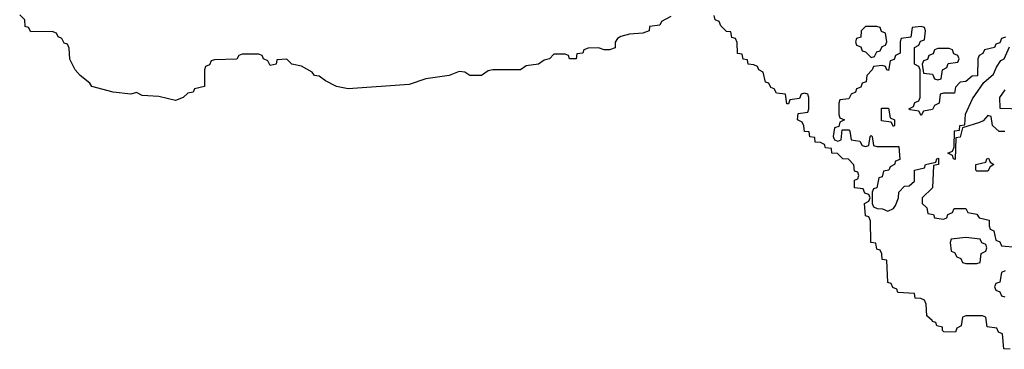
# Model space of a CAD drawing. Header units: inches. Extents: x 2718490 to 2828976, y 856982 to 957410.
# Tile 19 of 63: x 2740570 to 2744109, y 901506 to 902690. Entities that reach past the tile are written whole.
import ezdxf

# ---------------------------------------------------------------- set-up
doc = ezdxf.new("R2010")
doc.units = ezdxf.units.IN
doc.header["$MEASUREMENT"] = 0
doc.layers.add('C7940', color=7, linetype='Continuous')

msp = doc.modelspace()

# ---------------------------------------------------------------- linework, layer by layer
at = {"layer": 'C7940', "color": 6}
for points in [[(2742910, 902702), (2742876.9, 902683.1), (2742871, 902670), (2742834, 902666), (2742832, 902650), (2742810, 902642), (2742762, 902638), (2742730.6, 902629.4), (2742718, 902622), (2742710.7, 902609.3), (2742710, 902589), (2742690, 902582), (2742670, 902582), (2742650, 902588.7), (2742612.7, 902587.3), (2742598, 902582), (2742594, 902570), (2742572.7, 902567.3), (2742570, 902549), (2742546, 902550), (2742542, 902562), (2742530, 902566), (2742490, 902566), (2742474, 902550), (2742455.3, 902544.7), (2742434, 902530), (2742390, 902524), (2742370, 902509.6), (2742270, 902509.7), (2742253.8, 902506.2), (2742230, 902489.7), (2742188, 902490), (2742170, 902502), (2742150, 902504), (2742114, 902490), (2742030, 902478), (2741970, 902457.2), (2741750, 902441.2), (2741708.7, 902450), (2741668.7, 902470), (2741646.6, 902486.6), (2741629, 902490), (2741621.2, 902501.2), (2741583.1, 902523.1), (2741548, 902530), (2741530, 902548), (2741494, 902546), (2741492, 902530), (2741470, 902526), (2741462, 902542), (2741446, 902550), (2741442, 902562), (2741430, 902566), (2741370, 902566), (2741358, 902562), (2741350, 902548), (2741270, 902546), (2741258, 902542), (2741252.7, 902527.3), (2741238, 902522), (2741234, 902510), (2741234, 902450), (2741198, 902442), (2741194, 902430), (2741174, 902426), (2741158, 902410), (2741130, 902399.3), (2741070, 902414), (2741010, 902418), (2740990, 902428), (2740970, 902422), (2740906, 902430), (2740829.6, 902450), (2740822.4, 902462.4), (2740787, 902490), (2740769.6, 902510), (2740750, 902548), (2740748, 902588), (2740742, 902602), (2740730, 902606), (2740722, 902622), (2740708, 902628), (2740702, 902642), (2740687.3, 902647.3), (2740610, 902646), (2740602, 902662), (2740590, 902666), (2740588, 902690), (2740570, 902708)], [(2744130, 901506), (2744107.3, 901507.3), (2744102, 901562), (2744088, 901568), (2744082, 901582), (2744047.3, 901587.3), (2744042, 901622), (2744030, 901626), (2743970, 901626), (2743958, 901622), (2743954, 901590), (2743938, 901582), (2743932.7, 901567.3), (2743891, 901569), (2743886, 901574), (2743886, 901586), (2743866, 901590), (2743862, 901602), (2743850, 901606), (2743849, 901609), (2743830, 901626), (2743828.4, 901668.4), (2743822, 901682), (2743808.4, 901688.4), (2743788, 901690), (2743786, 901706), (2743726, 901710), (2743722, 901722), (2743708, 901728), (2743702, 901742), (2743690, 901746), (2743686, 901826), (2743670, 901828), (2743668.4, 901848.4), (2743662, 901862), (2743650, 901866), (2743647.3, 901887.3), (2743629.2, 901890), (2743627.3, 901967.3), (2743622, 901982), (2743610, 901986), (2743606, 902030), (2743622, 902038), (2743626, 902050), (2743622, 902062), (2743607.3, 902067.3), (2743602, 902082), (2743570, 902086), (2743570, 902114), (2743582, 902118), (2743586, 902130), (2743582, 902142), (2743570, 902146), (2743568.4, 902168.4), (2743548.7, 902188.7), (2743528, 902190), (2743509.1, 902209.1), (2743488.7, 902210), (2743487.3, 902227.3), (2743466, 902230), (2743462, 902242), (2743448.4, 902248.4), (2743428.7, 902250), (2743427.3, 902267.3), (2743410, 902268.7), (2743407.3, 902287.3), (2743390, 902288.7), (2743388.4, 902308.4), (2743382, 902322), (2743366, 902330), (2743367.3, 902352.7), (2743402, 902358), (2743406, 902370), (2743406, 902410), (2743402, 902422), (2743390, 902426), (2743378, 902422), (2743372.7, 902407.3), (2743338, 902402), (2743332.7, 902387.3), (2743327.3, 902387.3), (2743322, 902422), (2743290, 902426), (2743282, 902442), (2743270, 902446), (2743262, 902462), (2743250, 902466), (2743242, 902502), (2743226, 902510), (2743222, 902522), (2743208.4, 902528.4), (2743188, 902530), (2743186, 902546), (2743170, 902548), (2743166, 902566), (2743150, 902568), (2743148.4, 902608.4), (2743142, 902622), (2743130, 902626), (2743126, 902646), (2743110, 902648), (2743090, 902668), (2743084, 902684), (2743070, 902689.2), (2743065.6, 902705.6)], [(2744112.7, 902627.3), (2744098, 902622), (2744092.7, 902607.3), (2744078, 902602), (2744074, 902590), (2744038, 902582), (2744032, 902568), (2744018, 902562), (2744014, 902550), (2744012, 902488), (2743992.7, 902487.3), (2743970, 902468), (2743950, 902466), (2743932.7, 902447.3), (2743930, 902426), (2743890, 902426), (2743878, 902422), (2743874, 902390), (2743858, 902382), (2743850, 902368), (2743818, 902362), (2743810, 902346), (2743802, 902362), (2743770, 902366), (2743766, 902370), (2743782, 902378), (2743787.3, 902392.7), (2743802, 902398), (2743806, 902410), (2743806, 902510), (2743802, 902522), (2743786, 902530), (2743786, 902590), (2743802, 902598), (2743807.3, 902612.7), (2743822, 902618), (2743826, 902650), (2743822, 902662), (2743810, 902666), (2743778, 902662), (2743772.7, 902627.3), (2743738, 902622), (2743734, 902610), (2743734, 902570), (2743718, 902562), (2743712.7, 902547.3), (2743698, 902542), (2743692.7, 902507.3), (2743686, 902510), (2743682, 902522), (2743670, 902526), (2743638, 902522), (2743634, 902510), (2743614, 902490), (2743612.7, 902467.3), (2743598, 902462), (2743592.7, 902447.3), (2743578, 902442), (2743574, 902430), (2743558, 902422), (2743550, 902406), (2743518, 902402), (2743514, 902390), (2743514, 902350), (2743518, 902338), (2743534, 902330), (2743518, 902322), (2743514, 902306), (2743498, 902302), (2743494, 902270), (2743498, 902258), (2743510, 902254), (2743522, 902258), (2743526, 902294), (2743550, 902294), (2743554, 902290), (2743558, 902258), (2743590, 902254), (2743598, 902238), (2743610, 902234), (2743622, 902238), (2743626, 902270), (2743630, 902274), (2743634, 902270), (2743638, 902238), (2743650, 902234), (2743730, 902234), (2743732.7, 902187.3), (2743718, 902182), (2743714, 902170), (2743698, 902162), (2743694, 902150), (2743674, 902146), (2743670, 902126), (2743658, 902122), (2743650, 902086), (2743638, 902082), (2743634, 902070), (2743634, 902030), (2743638, 902018), (2743652, 902012), (2743671.1, 902011.1), (2743690, 902002), (2743710, 902012), (2743718, 902022), (2743728.7, 902050), (2743729, 902071), (2743750, 902092), (2743767.3, 902092.7), (2743786, 902110), (2743786, 902150), (2743822, 902158), (2743826, 902170), (2743862, 902178), (2743866, 902190), (2743872, 902192), (2743872, 902170), (2743854, 902166), (2743850, 902086), (2743814, 902050), (2743814, 902030), (2743830, 902014), (2743834, 901994), (2743854, 901990), (2743858, 901978), (2743890, 901974), (2743902, 901978), (2743906, 901990), (2743922, 901998), (2743928.4, 902011.6), (2743970, 902012), (2743978, 901998), (2744010, 901992), (2744018, 901978), (2744054, 901970), (2744054, 901950), (2744058, 901938), (2744071.6, 901931.6), (2744078, 901898), (2744092, 901892), (2744098, 901878), (2744152.7, 901872.7)], [(2744110, 902288), (2744090, 902288), (2744066, 902310), (2744062, 902342), (2744050, 902346), (2744032.7, 902327.3), (2744019.6, 902320.4), (2743958, 902302), (2743950, 902268), (2743934, 902266), (2743932, 902188), (2743926, 902190), (2743922, 902202), (2743906, 902210), (2743922, 902218), (2743928, 902232), (2743930, 902291.3), (2743947.3, 902292.7), (2743948.7, 902310), (2743967.3, 902312.7), (2743969.5, 902350.5), (2743994, 902406), (2744035.3, 902464.7), (2744070, 902494), (2744080.2, 902519.8), (2744096.5, 902543.5), (2744108, 902550), (2744127.3, 902592.7)], [(2744110, 902438), (2744091.3, 902410), (2744092.7, 902372.7), (2744174, 902370)], [(2744112, 901788), (2744098, 901782), (2744092.7, 901747.3), (2744078, 901742), (2744074, 901730), (2744078, 901718), (2744092.7, 901712.7), (2744098, 901698), (2744110, 901694)]]:
    msp.add_lwpolyline(points, dxfattribs=at)
for points in [[(2743650, 902666), (2743610, 902666), (2743594, 902650), (2743592.7, 902627.3), (2743578, 902622), (2743574, 902610), (2743578, 902598), (2743592.7, 902592.7), (2743598, 902578), (2743610, 902574), (2743630, 902554), (2743642, 902558), (2743650, 902574), (2743662, 902578), (2743670, 902594), (2743682, 902598), (2743686, 902610), (2743682, 902642), (2743667.3, 902647.3), (2743662, 902662)], [(2743910, 902586), (2743870, 902586), (2743858, 902582), (2743852.7, 902567.3), (2743838, 902562), (2743832.7, 902547.3), (2743818, 902542), (2743814, 902530), (2743818, 902498), (2743850, 902494), (2743858, 902478), (2743870, 902474), (2743882, 902478), (2743886, 902510), (2743902, 902518), (2743907.3, 902532.7), (2743942, 902538), (2743946, 902550), (2743942, 902562), (2743927.3, 902567.3), (2743922, 902582)], [(2743710, 902306), (2743702, 902322), (2743667.3, 902327.3), (2743667.3, 902372.7), (2743692.7, 902372.7), (2743698, 902338), (2743714, 902330), (2743714, 902310)], [(2744010, 902146), (2744006, 902150), (2744006, 902170), (2744042, 902178), (2744046, 902190), (2744052, 902192), (2744058, 902178), (2744071.3, 902170), (2744058, 902162), (2744050, 902146)], [(2743970, 901908), (2743918, 901902), (2743914, 901890), (2743918, 901858), (2743930, 901854), (2743938, 901838), (2743952, 901832), (2743958, 901818), (2743970, 901814), (2744010, 901814), (2744022, 901818), (2744026, 901850), (2744042, 901858), (2744046, 901870), (2744042, 901882), (2744028, 901888), (2744022, 901902)]]:
    msp.add_lwpolyline(points, close=True, dxfattribs=at)

doc.saveas('drawing.dxf')
